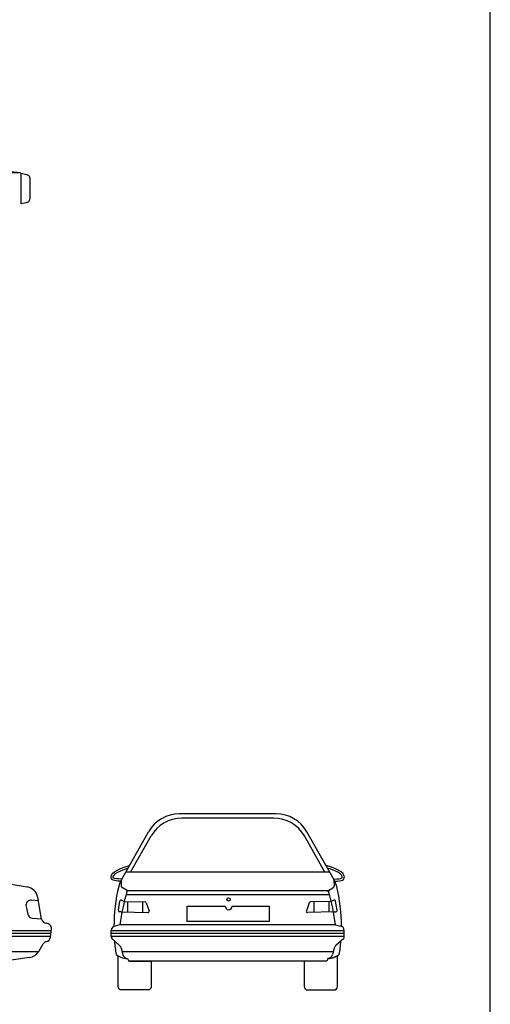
# Model space of a CAD drawing. Extents: x 149 to 250, y -977 to -912.
# Tile 136 of 156: x 214.39 to 218.03, y -932.81 to -925.19. Entities that reach past the tile are written whole.
import ezdxf

# ---------------------------------------------------------------- set-up
doc = ezdxf.new("R2010")
doc.units = 0
doc.header["$MEASUREMENT"] = 0
doc.layers.get('0').update_dxf_attribs({"linetype": 'CONTINUOUS'})
doc.layers.get('Defpoints').update_dxf_attribs({"linetype": 'CONTINUOUS'})

msp = doc.modelspace()

# ---------------------------------------------------------------- linework, layer by layer
for p, q in [((216.37245, -931.33377), (215.62529, -931.33377)), ((216.35346, -931.36638), (215.64428, -931.36638)), ((215.17749, -931.84295), (215.3879, -931.47203)), ((216.82024, -931.84295), (216.60984, -931.47203)), ((215.24849, -931.78388), (215.40689, -931.50464)), ((216.74924, -931.78388), (216.59085, -931.50464)), ((214.03117, -931.82951), (214.44943, -931.89843)), ((216.78674, -931.78388), (215.211, -931.78388)), ((215.22082, -931.92547), (215.17828, -931.90108)), ((216.77548, -931.92934), (215.2287, -931.92934)), ((216.77692, -931.92547), (216.81945, -931.90108)), ((214.53632, -932.00586), (214.48352, -932.00134)), ((214.56152, -932.14672), (214.5316, -931.97949)), ((215.15441, -932.07907), (215.16527, -932.00894)), ((215.1795, -932.00147), (215.20086, -932.01001)), ((216.78473, -931.95876), (215.21301, -931.95876)), ((216.81823, -932.00147), (216.7978, -932.01001)), ((216.84332, -932.07907), (216.83247, -932.00894)), ((214.44104, -932.04976), (214.45421, -932.10984)), ((215.20086, -932.01001), (215.36002, -932.01501)), ((215.22391, -932.01083), (215.22391, -932.09163)), ((215.34126, -932.01444), (215.34126, -932.09577)), ((215.36913, -932.02165), (215.39132, -932.08384)), ((216.62861, -932.02165), (216.60641, -932.08384)), ((216.7978, -932.01001), (216.63772, -932.01501)), ((216.66292, -932.01444), (216.66292, -932.09577)), ((216.78027, -932.01083), (216.78027, -932.09163)), ((214.49071, -932.14119), (214.56194, -932.14579)), ((215.17511, -932.08991), (215.16496, -932.09058)), ((215.17511, -932.08991), (215.38155, -932.0972)), ((216.82262, -932.08991), (216.61619, -932.0972)), ((216.82262, -932.08991), (216.83278, -932.09058)), ((214.63478, -932.23709), (214.02616, -932.23706)), ((214.62906, -932.28771), (214.63626, -932.22404)), ((215.09886, -932.28171), (215.09886, -932.23446)), ((216.89887, -932.2371), (215.09886, -932.23702)), ((215.16634, -932.19198), (215.13043, -932.20291)), ((216.83139, -932.19198), (215.16634, -932.19198)), ((216.83139, -932.19198), (216.86731, -932.20291)), ((216.89887, -932.28172), (216.89887, -932.23447)), ((214.63233, -932.25875), (213.98931, -932.25872)), ((214.62967, -932.28239), (214.00359, -932.28235)), ((216.89887, -932.25876), (215.09886, -932.25868)), ((216.89887, -932.2824), (215.09887, -932.2824)), ((215.1026, -932.29859), (215.16403, -932.35176)), ((216.89514, -932.29861), (216.83371, -932.35177)), ((214.53838, -932.39771), (214.57437, -932.33941)), ((214.59843, -932.32168), (214.59936, -932.32144)), ((215.17672, -932.37256), (215.18856, -932.42131)), ((216.82102, -932.37258), (216.80917, -932.42133)), ((214.53351, -932.40154), (214.04421, -932.40152)), ((214.46818, -932.44407), (214.12648, -932.49552)), ((216.81399, -932.40156), (215.18375, -932.40148)), ((215.22438, -932.45175), (215.2343, -932.47227)), ((216.77336, -932.45177), (216.76343, -932.47228)), ((216.76343, -932.47228), (215.2343, -932.47227))]:
    msp.add_line(p, q)
at = {"linetype": 'Continuous'}
for points in [[(214.17324, -926.377), (214.17398, -926.37326), (214.17398, -926.36952), (214.17398, -926.36652), (214.17474, -926.36278), (214.19044, -926.36278), (214.20617, -926.36278), (214.22113, -926.36278), (214.23609, -926.36278), (214.25106, -926.36351), (214.26605, -926.36351), (214.28024, -926.36428), (214.29447, -926.36502), (214.30796, -926.36578), (214.32142, -926.36652), (214.33488, -926.36802), (214.3476, -926.36876), (214.36109, -926.37099), (214.37305, -926.3725), (214.38577, -926.37476), (214.39776, -926.377), (214.17324, -926.377)], [(214.40374, -926.61648), (214.40374, -926.3785), (214.44639, -926.38973), (214.45089, -926.39196), (214.45463, -926.39347), (214.45911, -926.39571), (214.46211, -926.39871), (214.46512, -926.40168), (214.46736, -926.40619), (214.46809, -926.41217), (214.46886, -926.41965), (214.46886, -926.57831), (214.46809, -926.58282), (214.46736, -926.5873), (214.46585, -926.59177), (214.46362, -926.59628), (214.45988, -926.60002), (214.45537, -926.60302), (214.44939, -926.606), (214.44191, -926.60824), (214.40374, -926.61648)]]:
    msp.add_lwpolyline(points, dxfattribs=at)
for points in [[(215.17177, -931.8538), (215.15348, -931.85331), (215.13649, -931.85163), (215.12306, -931.84888), (215.11286, -931.84508), (215.10558, -931.84029), (215.10088, -931.83453), (215.09845, -931.82783), (215.09797, -931.82024), (215.09933, -931.8118), (215.10333, -931.80256), (215.11097, -931.79259), (215.12326, -931.78196), (215.14123, -931.77073), (215.16587, -931.75897), (215.1982, -931.74674), (215.23923, -931.73411)], [(215.18044, -931.83775), (215.1545, -931.83704), (215.13893, -931.83551), (215.12756, -931.83318), (215.12027, -931.83047), (215.11562, -931.8274), (215.11455, -931.82447), (215.11433, -931.82103), (215.11508, -931.8164), (215.11747, -931.81087), (215.12288, -931.80382), (215.13296, -931.7951), (215.14908, -931.78503), (215.17227, -931.77396), (215.20348, -931.76215), (215.22752, -931.75475)], [(216.82597, -931.8538), (216.84426, -931.85331), (216.86125, -931.85163), (216.87468, -931.84888), (216.88488, -931.84508), (216.89216, -931.84029), (216.89686, -931.83453), (216.89929, -931.82783), (216.89977, -931.82024), (216.89841, -931.8118), (216.89441, -931.80256), (216.88677, -931.79259), (216.87447, -931.78196), (216.85651, -931.77073), (216.83187, -931.75897), (216.79953, -931.74674), (216.7585, -931.73411)], [(216.81729, -931.83775), (216.84323, -931.83704), (216.8588, -931.83551), (216.87018, -931.83318), (216.87747, -931.83047), (216.88212, -931.8274), (216.88318, -931.82447), (216.8834, -931.82103), (216.88266, -931.8164), (216.88026, -931.81087), (216.87486, -931.80382), (216.86477, -931.7951), (216.84866, -931.78503), (216.82547, -931.77396), (216.79425, -931.76215), (216.77021, -931.75475)], [(215.68477, -932.04738), (215.9783, -932.04738)], [(216.03293, -932.04738), (216.31941, -932.04738), (216.31941, -932.16504), (215.68477, -932.16504), (215.68477, -932.04738)]]:
    msp.add_lwpolyline(points)
for points in [[(215.40845, -932.66867, -0.4142057), (215.38153, -932.69559), (215.17874, -932.69559, -0.4142214), (215.15182, -932.66866), (215.15182, -932.4315, 0.1278159), (215.22438, -932.45175), (215.2343, -932.47227), (215.40845, -932.47227)], [(216.58928, -932.66867, 0.4142057), (216.6162, -932.69559), (216.81898, -932.69559, 0.4142214), (216.84591, -932.66866), (216.8459, -932.4315, -0.1278159), (216.77335, -932.45175), (216.76342, -932.47227), (216.58927, -932.47227)]]:
    msp.add_lwpolyline(points, format="xyb", close=True)
msp.add_circle((216.00561, -931.99485), 0.01261)
for centre, radius, start, end in [((215.62529, -931.60669), 0.27292, 90, 150.435904), ((215.64428, -931.6393), 0.27292, 90, 150.435904), ((216.35346, -931.6393), 0.27292, 29.564096, 90), ((216.37245, -931.60669), 0.27292, 29.564096, 90), ((215.35146, -931.94163), 0.2, 150.435904, 166.386378), ((215.46471, -931.88056), 0.28957, 172.489069, 180.751132), ((216.53302, -931.88056), 0.28957, 359.248868, 7.510931), ((216.64628, -931.94163), 0.2, 13.613622, 29.564096), ((214.43317, -931.9971), 0.1, 10.142979, 80.643017), ((216.45095, -932.2079), 1.33128, 166.386378, 179.866094), ((215.22517, -931.8837), 0.05, 180.751132, 200.340187), ((215.2287, -931.93934), 0.01, 90, 155.833471), ((215.22921, -931.91935), 0.01, 200.340187, 268.520176), ((215.21144, -931.92895), 0.01, 335.658254, 20.340187), ((216.76852, -931.91935), 0.01, 271.479824, 339.659813), ((216.76904, -931.93934), 0.01, 24.166529, 90), ((216.78629, -931.92895), 0.01, 159.659813, 204.341746), ((216.77257, -931.8837), 0.05, 339.659813, 359.248868), ((215.54679, -932.2079), 1.33128, 0.133383, 13.613622), ((214.48011, -932.0412), 0.04, 85.114845, 192.36549), ((215.17515, -932.01047), 0.01, 64.207006, 171.200226), ((216.90669, -932.41894), 1.75508, 164.00249, 172.569888), ((215.09105, -932.41894), 1.75508, 7.430112, 15.99751), ((216.82258, -932.01047), 0.01, 8.799774, 115.792994), ((215.1643, -932.0806), 0.01, 171.200226, 273.791388), ((215.35971, -932.02501), 0.01, 19.637483, 88.240298), ((215.3819, -932.0872), 0.01, 267.976829, 19.637483), ((216.00561, -932.04738), 0.02731, 180, 0), ((216.61583, -932.0872), 0.01, 160.362517, 272.023171), ((216.63802, -932.02501), 0.01, 91.759702, 160.362517), ((216.83344, -932.0806), 0.01, 266.208612, 8.799774), ((214.49328, -932.10127), 0.04, 192.36549, 266.303894), ((214.6009, -932.13967), 0.04, 190.142979, 266.855525), ((214.59651, -932.21955), 0.04, 353.55468, 86.855525), ((215.13042, -932.23446), 0.03156, 89.996752, 179.996752), ((216.86731, -932.23447), 0.03156, 0.003248, 90.003248), ((214.58938, -932.28271), 0.04, 284.447833, 352.818507), ((215.13886, -932.28171), 0.04, 179.998459, 204.967801), ((216.85887, -932.28172), 0.04, 335.032199, 0.001541), ((214.60841, -932.36042), 0.04, 104.447833, 148.314015), ((216.45095, -932.2079), 1.33128, 184.712238, 189.238287), ((215.13785, -932.38201), 0.04, 13.653343, 49.122715), ((216.85989, -932.38202), 0.04, 130.877285, 166.346657), ((215.54679, -932.2079), 1.33128, 350.761713, 355.287198), ((214.45329, -932.34518), 0.1, 278.564324, 328.314015), ((215.22706, -932.30204), 0.14974, 232.997049, 268.972211), ((215.22743, -932.41187), 0.04, 193.653343, 265.619053), ((216.7703, -932.41188), 0.04, 274.380947, 346.346657), ((216.77067, -932.30204), 0.14974, 271.027789, 307.002951)]:
    msp.add_arc(centre, radius, start, end)
at = {"layer": 'Defpoints'}
msp.add_lwpolyline([(196.42703, -940.3021), (218.02703, -940.3021), (218.02703, -912.4021), (196.42703, -912.4021)], close=True, dxfattribs=at)

doc.saveas('drawing.dxf')
